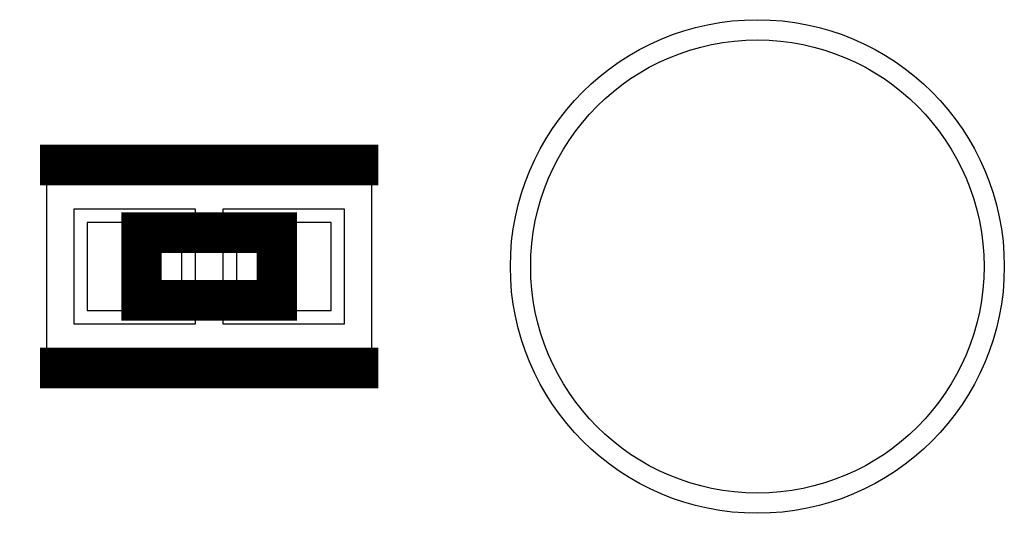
# Model space of a CAD drawing. Extents: x -10 to 137, y -32 to 198.
# Tile 55 of 64: x 82.45 to 86.15, y 139.13 to 140.98. Entities that reach past the tile are written whole.
import ezdxf

# ---------------------------------------------------------------- set-up
doc = ezdxf.new("R2010")
doc.units = 0
for name, color, linetype in [('PG_ASSEMBLY_BOTTOM', 52, 'CONTINUOUS'), ('PG_DFA_BOUND_BOTTOM', 254, 'CONTINUOUS'), ('PG_PLACE_BOUND_BOTTOM', 73, 'CONTINUOUS'), ('PG_SILKSCREEN_BOTTOM', 2, 'CONTINUOUS'), ('PIN_BOTTOM', 2, 'CONTINUOUS'), ('PIN_PASTEMASK_BOTTOM', 132, 'CONTINUOUS'), ('PIN_SOLDERMASK_BOTTOM', 212, 'CONTINUOUS')]:
    doc.layers.add(name, color=color, linetype=linetype)

msp = doc.modelspace()

# ---------------------------------------------------------------- linework, layer by layer
at = {"layer": 'PG_ASSEMBLY_BOTTOM', "const_width": 0.1524}
msp.add_lwpolyline([(82.906362, 140.18387), (83.414362, 140.18387), (83.414362, 139.92987), (82.906362, 139.92987), (82.906362, 140.18387)], dxfattribs=at)
at = {"layer": 'PG_DFA_BOUND_BOTTOM'}
msp.add_lwpolyline([(82.550254, 140.37437), (82.550254, 139.73937), (83.77047, 139.73937), (83.77047, 140.37437)], close=True, dxfattribs=at)
at = {"layer": 'PG_PLACE_BOUND_BOTTOM'}
msp.add_lwpolyline([(82.906362, 140.18387), (83.414362, 140.18387), (83.414362, 139.92987), (82.906362, 139.92987)], close=True, dxfattribs=at)
at = {"layer": 'PG_SILKSCREEN_BOTTOM', "const_width": 0.1524}
for points in [[(82.525362, 140.43787), (83.795362, 140.43787)], [(82.525362, 139.67587), (83.795362, 139.67587)]]:
    msp.add_lwpolyline(points, dxfattribs=at)
at = {"layer": 'PIN_BOTTOM'}
for points in [[(82.702654, 140.22197), (82.702654, 139.89177), (83.058254, 139.89177), (83.058254, 140.22197)], [(83.26247, 140.22197), (83.26247, 139.89177), (83.61807, 139.89177), (83.61807, 140.22197)]]:
    msp.add_lwpolyline(points, close=True, dxfattribs=at)
msp.add_circle((85.21827, 140.05687), 0.8509, dxfattribs=at)
at = {"layer": 'PIN_PASTEMASK_BOTTOM'}
for points in [[(82.702654, 140.22197), (82.702654, 139.89177), (83.058254, 139.89177), (83.058254, 140.22197)], [(83.26247, 140.22197), (83.26247, 139.89177), (83.61807, 139.89177), (83.61807, 140.22197)]]:
    msp.add_lwpolyline(points, close=True, dxfattribs=at)
at = {"layer": 'PIN_SOLDERMASK_BOTTOM'}
for points in [[(82.651854, 140.27277), (82.651854, 139.84097), (83.109054, 139.84097), (83.109054, 140.27277)], [(83.21167, 140.27277), (83.21167, 139.84097), (83.66887, 139.84097), (83.66887, 140.27277)]]:
    msp.add_lwpolyline(points, close=True, dxfattribs=at)
msp.add_circle((85.21827, 140.05687), 0.9271, dxfattribs=at)

doc.saveas('drawing.dxf')
